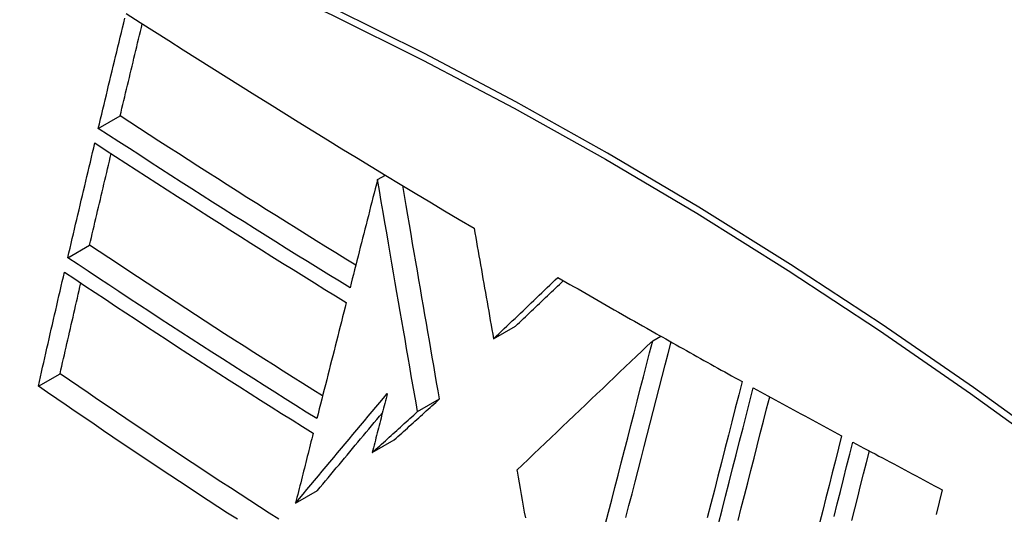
# Model space of a CAD drawing. Header units: inches. Extents: x 27 to 746, y 82 to 342.
# Tile 165 of 256: x 685.744 to 686.008, y 295.33 to 295.463. Entities that reach past the tile are written whole.
import ezdxf

# ---------------------------------------------------------------- set-up
doc = ezdxf.new("R2010")
doc.units = ezdxf.units.IN
doc.header["$MEASUREMENT"] = 0
doc.layers.add('Visible Edges(ANSI)', color=7, linetype='Continuous', lineweight=25)
doc.layers.add('Visible Tangent Edges(ANSI)', color=7, linetype='Continuous', lineweight=25)

msp = doc.modelspace()

# ---------------------------------------------------------------- linework, layer by layer
at = {"layer": 'Visible Edges(ANSI)'}
for p, q in [((685.76487, 295.43356), (685.77073, 295.43694)), ((685.83978, 295.41981), (685.84188, 295.42102)), ((685.83978, 295.41981), (685.83978, 295.41981)), ((685.7567, 295.39885), (685.76254, 295.40222)), ((685.8709, 295.37705), (685.8768, 295.38045)), ((685.9136, 295.37655), (685.91575, 295.37779)), ((685.91416, 295.37869), (685.91465, 295.37841)), ((685.91465, 295.37841), (685.91522, 295.37809)), ((685.74878, 295.36432), (685.75461, 295.36768)), ((685.85051, 295.35751), (685.85641, 295.36091)), ((685.83834, 295.3465), (685.84423, 295.3499)), ((685.87715, 295.3418), (685.8772, 295.34151)), ((685.81778, 295.33293), (685.82367, 295.33632))]:
    msp.add_line(p, q, dxfattribs=at)
at = {"layer": 'Visible Edges(ANSI)', "flags": 128}
for points in [[(685.7723, 295.46447), (685.77612, 295.46203), (685.77994, 295.45958), (685.78377, 295.45715), (685.7876, 295.45471), (685.79144, 295.45228), (685.79529, 295.44985), (685.79915, 295.44742), (685.80301, 295.44499), (685.80688, 295.44257), (685.81075, 295.44015), (685.81464, 295.43774), (685.81852, 295.43533), (685.82241, 295.43292), (685.82631, 295.43053), (685.83021, 295.42813), (685.83412, 295.42574), (685.83803, 295.42336), (685.84196, 295.42097), (685.84589, 295.41859), (685.84983, 295.41622), (685.85379, 295.41384), (685.85775, 295.41147), (685.86172, 295.4091), (685.8657, 295.40674)], [(685.76487, 295.43356), (685.76518, 295.43484), (685.76549, 295.43613), (685.7658, 295.43742), (685.7661, 295.43871), (685.76641, 295.43999), (685.76672, 295.44128), (685.76703, 295.44257), (685.76734, 295.44386), (685.76764, 295.44515), (685.76795, 295.44644), (685.76826, 295.44773), (685.76857, 295.44902), (685.76888, 295.45031), (685.76919, 295.45159), (685.7695, 295.45288), (685.76981, 295.45417), (685.77012, 295.45546), (685.77043, 295.45675), (685.77074, 295.45804), (685.77105, 295.45932), (685.77137, 295.46061), (685.77168, 295.4619), (685.77199, 295.46318)], [(685.77073, 295.43694), (685.77097, 295.43797), (685.77122, 295.439), (685.77147, 295.44003), (685.77171, 295.44106), (685.77196, 295.44209), (685.7722, 295.44312), (685.77245, 295.44415), (685.7727, 295.44518), (685.77295, 295.44621), (685.77319, 295.44724), (685.77344, 295.44827), (685.77369, 295.4493), (685.77393, 295.45033), (685.77418, 295.45137), (685.77443, 295.4524), (685.77468, 295.45343), (685.77493, 295.45446), (685.77517, 295.45549), (685.77542, 295.45652), (685.77567, 295.45755), (685.77592, 295.45858), (685.77617, 295.45961), (685.77642, 295.46064), (685.77667, 295.46167)], [(685.83393, 295.39683), (685.83126, 295.39847), (685.82859, 295.40012), (685.82593, 295.40177), (685.82327, 295.40342), (685.82062, 295.40508), (685.81797, 295.40674), (685.81532, 295.40839), (685.81267, 295.41006), (685.81003, 295.41172), (685.80739, 295.41339), (685.80475, 295.41506), (685.80212, 295.41673), (685.79948, 295.41841), (685.79685, 295.42008), (685.79423, 295.42176), (685.7916, 295.42344), (685.78898, 295.42512), (685.78636, 295.42681), (685.78375, 295.42849), (685.78114, 295.43018), (685.77853, 295.43187), (685.77593, 295.43356), (685.77333, 295.43525), (685.77073, 295.43694)], [(685.83239, 295.39076), (685.82953, 295.39251), (685.82668, 295.39427), (685.82383, 295.39603), (685.82098, 295.3978), (685.81814, 295.39956), (685.8153, 295.40133), (685.81246, 295.40311), (685.80963, 295.40488), (685.8068, 295.40666), (685.80398, 295.40844), (685.80116, 295.41022), (685.79834, 295.41201), (685.79553, 295.41379), (685.79272, 295.41558), (685.78992, 295.41737), (685.78712, 295.41916), (685.78433, 295.42096), (685.78154, 295.42275), (685.77875, 295.42455), (685.77597, 295.42635), (685.77319, 295.42815), (685.77041, 295.42995), (685.76764, 295.43175), (685.76487, 295.43356)], [(685.7567, 295.39885), (685.75699, 295.40013), (685.75729, 295.40141), (685.75759, 295.4027), (685.75789, 295.40398), (685.75819, 295.40526), (685.75849, 295.40655), (685.75879, 295.40783), (685.7591, 295.40912), (685.7594, 295.4104), (685.7597, 295.41169), (685.76, 295.41297), (685.7603, 295.41426), (685.76061, 295.41554), (685.76091, 295.41683), (685.76121, 295.41811), (685.76152, 295.4194), (685.76182, 295.42068), (685.76212, 295.42197), (685.76243, 295.42325), (685.76273, 295.42454), (685.76303, 295.42582), (685.76334, 295.4271), (685.76364, 295.42838), (685.76395, 295.42967)], [(685.76395, 295.42967), (685.76671, 295.42786), (685.76948, 295.42606), (685.77225, 295.42426), (685.77502, 295.42245), (685.7778, 295.42065), (685.78058, 295.41886), (685.78336, 295.41706), (685.78615, 295.41527), (685.78895, 295.41347), (685.79175, 295.41168), (685.79455, 295.40989), (685.79736, 295.4081), (685.80017, 295.40632), (685.80299, 295.40453), (685.80581, 295.40275), (685.80863, 295.40097), (685.81146, 295.39919), (685.8143, 295.39742), (685.81714, 295.39564), (685.81998, 295.39387), (685.82283, 295.39211), (685.82568, 295.39034), (685.82853, 295.38858), (685.83139, 295.38682)], [(685.76254, 295.40222), (685.76278, 295.40325), (685.76302, 295.40427), (685.76326, 295.40529), (685.7635, 295.40632), (685.76373, 295.40734), (685.76397, 295.40836), (685.76421, 295.40939), (685.76445, 295.41041), (685.76469, 295.41144), (685.76494, 295.41246), (685.76518, 295.41349), (685.76542, 295.41451), (685.76566, 295.41554), (685.7659, 295.41656), (685.76614, 295.41759), (685.76638, 295.41861), (685.76662, 295.41964), (685.76687, 295.42066), (685.76711, 295.42169), (685.76735, 295.42271), (685.76759, 295.42374), (685.76784, 295.42476), (685.76808, 295.42579), (685.76832, 295.42681)], [(685.83978, 295.41981), (685.83947, 295.4186), (685.83916, 295.41739), (685.83885, 295.41618), (685.83855, 295.41498), (685.83824, 295.41377), (685.83793, 295.41256), (685.83762, 295.41134), (685.83732, 295.41013), (685.83701, 295.40892), (685.8367, 295.40771), (685.83639, 295.4065), (685.83608, 295.40529), (685.83577, 295.40408), (685.83547, 295.40286), (685.83516, 295.40165), (685.83485, 295.40044), (685.83454, 295.39923), (685.83424, 295.39802), (685.83393, 295.39681), (685.83362, 295.3956), (685.83331, 295.39438), (685.83301, 295.39317), (685.8327, 295.39197), (685.83239, 295.39076)], [(685.85051, 295.35751), (685.8501, 295.35991), (685.84968, 295.36232), (685.84926, 295.36474), (685.84884, 295.36716), (685.84843, 295.36958), (685.848, 295.37202), (685.84758, 295.37448), (685.84716, 295.37694), (685.84673, 295.37942), (685.8463, 295.38192), (685.84587, 295.38444), (685.84543, 295.38698), (685.84499, 295.38954), (685.84454, 295.39213), (685.84409, 295.39475), (685.84364, 295.39739), (685.84317, 295.40007), (685.84271, 295.40277), (685.84224, 295.40551), (685.84176, 295.40829), (685.84127, 295.41111), (685.84078, 295.41397), (685.84028, 295.41686), (685.83978, 295.41981)], [(685.85641, 295.36091), (685.85602, 295.36314), (685.85563, 295.36538), (685.85525, 295.36762), (685.85486, 295.36987), (685.85447, 295.37212), (685.85408, 295.37438), (685.85369, 295.37665), (685.85329, 295.37893), (685.8529, 295.38123), (685.8525, 295.38354), (685.8521, 295.38586), (685.8517, 295.3882), (685.85129, 295.39057), (685.85088, 295.39295), (685.85047, 295.39535), (685.85005, 295.39778), (685.84963, 295.40023), (685.8492, 295.4027), (685.84877, 295.40521), (685.84833, 295.40775), (685.84789, 295.41031), (685.84744, 295.41291), (685.84699, 295.41554), (685.84653, 295.41821)], [(685.8657, 295.40674), (685.86591, 295.40552), (685.86613, 295.4043), (685.86634, 295.40307), (685.86655, 295.40184), (685.86677, 295.40061), (685.86699, 295.39938), (685.8672, 295.39815), (685.86742, 295.39691), (685.86763, 295.39567), (685.86785, 295.39444), (685.86807, 295.3932), (685.86829, 295.39195), (685.8685, 295.39071), (685.86872, 295.38947), (685.86894, 295.38823), (685.86916, 295.38698), (685.86938, 295.38574), (685.8696, 295.3845), (685.86981, 295.38325), (685.87003, 295.38201), (685.87025, 295.38077), (685.87047, 295.37953), (685.87069, 295.37829), (685.8709, 295.37705)], [(685.82504, 295.36174), (685.82239, 295.3634), (685.81975, 295.36506), (685.81711, 295.36672), (685.81448, 295.36838), (685.81185, 295.37005), (685.80923, 295.37172), (685.80661, 295.3734), (685.80399, 295.37507), (685.80138, 295.37675), (685.79876, 295.37843), (685.79616, 295.38012), (685.79355, 295.38181), (685.79095, 295.3835), (685.78835, 295.38519), (685.78575, 295.38688), (685.78316, 295.38858), (685.78057, 295.39028), (685.77798, 295.39198), (685.7754, 295.39369), (685.77282, 295.39539), (685.77024, 295.3971), (685.76767, 295.3988), (685.7651, 295.40051), (685.76254, 295.40222)], [(685.8235, 295.35563), (685.82066, 295.3574), (685.81784, 295.35917), (685.81501, 295.36094), (685.81219, 295.36272), (685.80938, 295.3645), (685.80657, 295.36628), (685.80376, 295.36807), (685.80096, 295.36986), (685.79816, 295.37166), (685.79536, 295.37345), (685.79257, 295.37525), (685.78978, 295.37706), (685.787, 295.37886), (685.78422, 295.38067), (685.78145, 295.38248), (685.77868, 295.38429), (685.77591, 295.38611), (685.77315, 295.38792), (685.7704, 295.38974), (685.76765, 295.39156), (685.7649, 295.39338), (685.76216, 295.3952), (685.75943, 295.39703), (685.7567, 295.39885)], [(685.74878, 295.36432), (685.74907, 295.36559), (685.74935, 295.36687), (685.74964, 295.36815), (685.74993, 295.36943), (685.75022, 295.3707), (685.75051, 295.37198), (685.7508, 295.37326), (685.7511, 295.37454), (685.75139, 295.37582), (685.75168, 295.3771), (685.75197, 295.37838), (685.75226, 295.37966), (685.75256, 295.38094), (685.75285, 295.38222), (685.75315, 295.3835), (685.75344, 295.38478), (685.75373, 295.38606), (685.75403, 295.38733), (685.75432, 295.38861), (685.75462, 295.38989), (685.75491, 295.39117), (685.75521, 295.39245), (685.75551, 295.39372), (685.7558, 295.395)], [(685.7558, 295.395), (685.75853, 295.39317), (685.76127, 295.39134), (685.76401, 295.38952), (685.76676, 295.38769), (685.76951, 295.38587), (685.77226, 295.38404), (685.77502, 295.38222), (685.77779, 295.3804), (685.78055, 295.37859), (685.78332, 295.37677), (685.7861, 295.37496), (685.78887, 295.37316), (685.79165, 295.37135), (685.79444, 295.36955), (685.79722, 295.36776), (685.80001, 295.36597), (685.80281, 295.36418), (685.80561, 295.36239), (685.80841, 295.36061), (685.81122, 295.35883), (685.81404, 295.35705), (685.81686, 295.35528), (685.81968, 295.35351), (685.82252, 295.35174)], [(685.8709, 295.37705), (685.87162, 295.37774), (685.87234, 295.37842), (685.87306, 295.37911), (685.87378, 295.3798), (685.8745, 295.38049), (685.87522, 295.38118), (685.87594, 295.38187), (685.87666, 295.38255), (685.87738, 295.38324), (685.8781, 295.38393), (685.87882, 295.38462), (685.87955, 295.38531), (685.88027, 295.386), (685.88099, 295.38669), (685.88171, 295.38738), (685.88243, 295.38807), (685.88315, 295.38875), (685.88387, 295.38944), (685.88459, 295.39013), (685.88531, 295.39082), (685.88603, 295.3915), (685.88675, 295.39219), (685.88746, 295.39288), (685.88818, 295.39356)], [(685.8768, 295.38045), (685.87734, 295.38096), (685.87787, 295.38147), (685.8784, 295.38198), (685.87894, 295.38249), (685.87947, 295.38301), (685.88001, 295.38352), (685.88054, 295.38403), (685.88107, 295.38454), (685.88161, 295.38505), (685.88214, 295.38556), (685.88268, 295.38607), (685.88321, 295.38658), (685.88375, 295.3871), (685.88428, 295.38761), (685.88482, 295.38812), (685.88535, 295.38863), (685.88589, 295.38914), (685.88642, 295.38965), (685.88696, 295.39017), (685.88749, 295.39068), (685.88803, 295.39119), (685.88856, 295.3917), (685.8891, 295.39221), (685.88963, 295.39272)], [(685.88818, 295.39356), (685.88926, 295.39294), (685.89033, 295.39231), (685.89141, 295.39169), (685.89249, 295.39107), (685.89357, 295.39045), (685.89465, 295.38983), (685.89572, 295.3892), (685.8968, 295.38858), (685.89788, 295.38796), (685.89896, 295.38734), (685.90005, 295.38672), (685.90113, 295.3861), (685.90221, 295.38548), (685.90329, 295.38486), (685.90438, 295.38425), (685.90546, 295.38363), (685.90655, 295.38301), (685.90763, 295.38239), (685.90872, 295.38177), (685.90981, 295.38116), (685.91089, 295.38054), (685.91198, 295.37992), (685.91307, 295.37931), (685.91416, 295.37869)], [(685.75461, 295.36768), (685.75484, 295.3687), (685.75507, 295.36971), (685.7553, 295.37073), (685.75553, 295.37174), (685.75576, 295.37276), (685.75599, 295.37377), (685.75622, 295.37479), (685.75645, 295.37581), (685.75668, 295.37682), (685.75692, 295.37784), (685.75715, 295.37885), (685.75738, 295.37987), (685.75761, 295.38089), (685.75784, 295.3819), (685.75808, 295.38292), (685.75831, 295.38394), (685.75854, 295.38495), (685.75878, 295.38597), (685.75901, 295.38699), (685.75925, 295.388), (685.75948, 295.38902), (685.75971, 295.39004), (685.75995, 295.39105), (685.76018, 295.39207)], [(685.83139, 295.38682), (685.83106, 295.38553), (685.83074, 295.38423), (685.83041, 295.38294), (685.83008, 295.38164), (685.82975, 295.38034), (685.82942, 295.37904), (685.82909, 295.37774), (685.82876, 295.37644), (685.82843, 295.37514), (685.8281, 295.37384), (685.82777, 295.37254), (685.82744, 295.37124), (685.82711, 295.36994), (685.82679, 295.36863), (685.82646, 295.36733), (685.82613, 295.36603), (685.8258, 295.36473), (685.82547, 295.36343), (685.82514, 295.36213), (685.82481, 295.36083), (685.82448, 295.35953), (685.82416, 295.35823), (685.82383, 295.35693), (685.8235, 295.35563)], [(685.91522, 295.37809), (685.91615, 295.37756), (685.91708, 295.37704), (685.91801, 295.37652), (685.91893, 295.37599), (685.91986, 295.37547), (685.92079, 295.37495), (685.92172, 295.37443), (685.92265, 295.3739), (685.92359, 295.37338), (685.92452, 295.37286), (685.92545, 295.37234), (685.92638, 295.37182), (685.92731, 295.37129), (685.92824, 295.37077), (685.92918, 295.37025), (685.93011, 295.36973), (685.93104, 295.36921), (685.93197, 295.36869), (685.93291, 295.36818), (685.93384, 295.36766), (685.93478, 295.36714), (685.93571, 295.36662), (685.93665, 295.3661), (685.93758, 295.36558)], [(685.9136, 295.37655), (685.91215, 295.37517), (685.91069, 295.37377), (685.90922, 295.37237), (685.90773, 295.37096), (685.90624, 295.36953), (685.90473, 295.3681), (685.90322, 295.36666), (685.90171, 295.36522), (685.90018, 295.36376), (685.89865, 295.36231), (685.89712, 295.36084), (685.89558, 295.35938), (685.89404, 295.35791), (685.8925, 295.35644), (685.89095, 295.35497), (685.88941, 295.35349), (685.88787, 295.35202), (685.88632, 295.35055), (685.88478, 295.34908), (685.88325, 295.34762), (685.88172, 295.34616), (685.88019, 295.3447), (685.87867, 295.34324), (685.87715, 295.3418)], [(685.90089, 295.32715), (685.90175, 295.33048), (685.90261, 295.33382), (685.90347, 295.33715), (685.90432, 295.34049), (685.90518, 295.34381), (685.90603, 295.34714), (685.90689, 295.35045), (685.90774, 295.35376), (685.90859, 295.35706), (685.90943, 295.36034), (685.91027, 295.36362), (685.91111, 295.36687), (685.91195, 295.37012), (685.91278, 295.37334), (685.9136, 295.37655)], [(685.90642, 295.32909), (685.90723, 295.33227), (685.90805, 295.33544), (685.90886, 295.33862), (685.90968, 295.34179), (685.9105, 295.34496), (685.91131, 295.34812), (685.91212, 295.35128), (685.91293, 295.35444), (685.91374, 295.35758), (685.91455, 295.36072), (685.91535, 295.36384), (685.91616, 295.36696), (685.91695, 295.37006), (685.91775, 295.37315), (685.91854, 295.37622)], [(685.81328, 295.32862), (685.81068, 295.33029), (685.80808, 295.33197), (685.80548, 295.33365), (685.8029, 295.33533), (685.80032, 295.33701), (685.79774, 295.33869), (685.79517, 295.34038), (685.79261, 295.34207), (685.79005, 295.34376), (685.78749, 295.34545), (685.78494, 295.34715), (685.7824, 295.34885), (685.77986, 295.35055), (685.77732, 295.35225), (685.77479, 295.35395), (685.77226, 295.35566), (685.76973, 295.35737), (685.7672, 295.35908), (685.76468, 295.3608), (685.76216, 295.36252), (685.75964, 295.36424), (685.75712, 295.36596), (685.75461, 295.36768)], [(685.80217, 295.3286), (685.79956, 295.33029), (685.79696, 295.33198), (685.79437, 295.33367), (685.79178, 295.33537), (685.7892, 295.33706), (685.78662, 295.33876), (685.78405, 295.34047), (685.78148, 295.34217), (685.77893, 295.34387), (685.77637, 295.34558), (685.77383, 295.34728), (685.77129, 295.34899), (685.76876, 295.3507), (685.76623, 295.3524), (685.76372, 295.35411), (685.76121, 295.35581), (685.7587, 295.35752), (685.75621, 295.35922), (685.75373, 295.36092), (685.75125, 295.36262), (685.74878, 295.36432)], [(685.93758, 295.36558), (685.93667, 295.36202), (685.93575, 295.35843), (685.93483, 295.35482), (685.9339, 295.35118), (685.93297, 295.34753), (685.93203, 295.34386), (685.93109, 295.34017), (685.93015, 295.33647), (685.9292, 295.33276), (685.92825, 295.32904)], [(685.93126, 295.32741), (685.93221, 295.33113), (685.93315, 295.33484), (685.93409, 295.33853), (685.93503, 295.34222), (685.93597, 295.34589), (685.9369, 295.34954), (685.93783, 295.35317), (685.93875, 295.35678), (685.93966, 295.36037), (685.94057, 295.36393)], [(685.94057, 295.36393), (685.94155, 295.36339), (685.94254, 295.36285), (685.94352, 295.3623), (685.94451, 295.36176), (685.94549, 295.36122), (685.94648, 295.36068), (685.94746, 295.36014), (685.94845, 295.3596), (685.94943, 295.35906), (685.95042, 295.35852), (685.95141, 295.35798), (685.9524, 295.35744), (685.95338, 295.3569), (685.95437, 295.35636), (685.95536, 295.35582), (685.95635, 295.35528), (685.95734, 295.35474), (685.95833, 295.35421), (685.95932, 295.35367), (685.96031, 295.35313), (685.9613, 295.35259), (685.96229, 295.35206), (685.96328, 295.35152), (685.96427, 295.35098)], [(685.81778, 295.33293), (685.8188, 295.33415), (685.81982, 295.33537), (685.82084, 295.3366), (685.82186, 295.33783), (685.82288, 295.33905), (685.82391, 295.34028), (685.82493, 295.34151), (685.82596, 295.34275), (685.82698, 295.34398), (685.82801, 295.34521), (685.82904, 295.34644), (685.83007, 295.34767), (685.8311, 295.3489), (685.83213, 295.35014), (685.83316, 295.35137), (685.83419, 295.3526), (685.83522, 295.35383), (685.83625, 295.35505), (685.83727, 295.35628), (685.8383, 295.35751), (685.83933, 295.35873), (685.84035, 295.35995), (685.84138, 295.36117), (685.8424, 295.36239)], [(685.8424, 295.36239), (685.84223, 295.36173), (685.84206, 295.36107), (685.84189, 295.36041), (685.84172, 295.35974), (685.84155, 295.35908), (685.84138, 295.35842), (685.84122, 295.35776), (685.84105, 295.3571), (685.84088, 295.35643), (685.84071, 295.35577), (685.84054, 295.35511), (685.84037, 295.35445), (685.8402, 295.35378), (685.84003, 295.35312), (685.83986, 295.35246), (685.83969, 295.3518), (685.83952, 295.35113), (685.83935, 295.35047), (685.83919, 295.34981), (685.83902, 295.34915), (685.83885, 295.34848), (685.83868, 295.34782), (685.83851, 295.34716), (685.83834, 295.3465)], [(685.84423, 295.3499), (685.84474, 295.35036), (685.84525, 295.35082), (685.84575, 295.35127), (685.84626, 295.35173), (685.84676, 295.35219), (685.84727, 295.35265), (685.84778, 295.35311), (685.84829, 295.35357), (685.84879, 295.35403), (685.8493, 295.35448), (685.84981, 295.35494), (685.85031, 295.3554), (685.85082, 295.35586), (685.85133, 295.35632), (685.85184, 295.35678), (685.85235, 295.35724), (685.85285, 295.3577), (685.85336, 295.35816), (685.85387, 295.35862), (685.85438, 295.35907), (685.85488, 295.35953), (685.85539, 295.35999), (685.8559, 295.36045), (685.85641, 295.36091)], [(685.93651, 295.32829), (685.93737, 295.33166), (685.93822, 295.33502), (685.93908, 295.33837), (685.93993, 295.34172), (685.94078, 295.34505), (685.94163, 295.34837), (685.94247, 295.35168), (685.94331, 295.35497), (685.94414, 295.35825), (685.94498, 295.3615)], [(685.82367, 295.33632), (685.82438, 295.33719), (685.8251, 295.33805), (685.82582, 295.33892), (685.82654, 295.33978), (685.82727, 295.34065), (685.82799, 295.34152), (685.82871, 295.34239), (685.82944, 295.34326), (685.83016, 295.34413), (685.83089, 295.34499), (685.83161, 295.34586), (685.83234, 295.34674), (685.83306, 295.34761), (685.83379, 295.34848), (685.83452, 295.34935), (685.83525, 295.35022), (685.83597, 295.35109), (685.8367, 295.35196), (685.83743, 295.35283), (685.83816, 295.3537), (685.83888, 295.35457), (685.83961, 295.35544), (685.84034, 295.35631), (685.84107, 295.35718)], [(685.83834, 295.3465), (685.83885, 295.34695), (685.83935, 295.34741), (685.83986, 295.34787), (685.84036, 295.34833), (685.84087, 295.34879), (685.84138, 295.34925), (685.84188, 295.34971), (685.84239, 295.35016), (685.8429, 295.35062), (685.84341, 295.35108), (685.84391, 295.35154), (685.84442, 295.352), (685.84493, 295.35246), (685.84544, 295.35292), (685.84594, 295.35338), (685.84645, 295.35384), (685.84696, 295.35429), (685.84747, 295.35475), (685.84797, 295.35521), (685.84848, 295.35567), (685.84899, 295.35613), (685.8495, 295.35659), (685.85, 295.35705), (685.85051, 295.35751)], [(685.82252, 295.35174), (685.82232, 295.35095), (685.82212, 295.35017), (685.82192, 295.34939), (685.82173, 295.3486), (685.82153, 295.34782), (685.82133, 295.34704), (685.82113, 295.34625), (685.82094, 295.34547), (685.82074, 295.34469), (685.82054, 295.3439), (685.82034, 295.34312), (685.82015, 295.34233), (685.81995, 295.34155), (685.81975, 295.34076), (685.81955, 295.33998), (685.81936, 295.3392), (685.81916, 295.33841), (685.81896, 295.33763), (685.81877, 295.33684), (685.81857, 295.33606), (685.81837, 295.33528), (685.81817, 295.33449), (685.81798, 295.33371), (685.81778, 295.33293)], [(685.96427, 295.35098), (685.96344, 295.34769), (685.96261, 295.34437), (685.96177, 295.34104), (685.96093, 295.3377), (685.96008, 295.33435), (685.95923, 295.33098), (685.95839, 295.3276)], [(685.96227, 295.32935), (685.96311, 295.33272), (685.96395, 295.33607), (685.96479, 295.33941), (685.96563, 295.34274), (685.96646, 295.34605), (685.96729, 295.34935)], [(685.96729, 295.34935), (685.96829, 295.34881), (685.96928, 295.34828), (685.97028, 295.34774), (685.97127, 295.34721), (685.97227, 295.34667), (685.97326, 295.34614), (685.97426, 295.3456), (685.97526, 295.34507), (685.97625, 295.34453), (685.97725, 295.344), (685.97825, 295.34347), (685.97925, 295.34293), (685.98024, 295.3424), (685.98124, 295.34187), (685.98224, 295.34133), (685.98324, 295.3408), (685.98424, 295.34027), (685.98524, 295.33974), (685.98624, 295.3392), (685.98724, 295.33867), (685.98824, 295.33814), (685.98924, 295.33761), (685.99024, 295.33708), (685.99125, 295.33655)], [(685.96704, 295.32831), (685.96782, 295.33145), (685.96861, 295.33457), (685.96939, 295.33768), (685.97017, 295.34079), (685.97095, 295.34388), (685.97172, 295.34696)], [(685.8772, 295.34151), (685.87748, 295.33995), (685.87776, 295.33839), (685.87804, 295.33683), (685.87832, 295.33527), (685.8786, 295.3337), (685.87888, 295.33214), (685.87916, 295.33056), (685.87945, 295.32899)], [(685.99125, 295.33655), (685.99043, 295.33324), (685.98961, 295.32992)]]:
    msp.add_lwpolyline(points, dxfattribs=at)
at = {"layer": 'Visible Edges(ANSI)'}
msp.add_ellipse((685.96291, 294.44855), major_axis=(-0.64961, 1.12515), ratio=0.57735, start_param=5.161526, end_param=5.834048, dxfattribs=at)
at = {"layer": 'Visible Tangent Edges(ANSI)'}
msp.add_line((685.83978, 295.41981), (685.84188, 295.42102), dxfattribs=at)
at = {"layer": 'Visible Tangent Edges(ANSI)', "flags": 128}
for points in [[(686.02419, 295.34629), (685.99969, 295.36398), (685.97513, 295.3809), (685.95056, 295.39704), (685.92599, 295.41239), (685.90143, 295.42694), (685.87689, 295.4407), (685.85235, 295.45367), (685.82785, 295.46583), (685.80341, 295.47718), (685.77905, 295.48769), (685.75482, 295.49736), (685.7307, 295.50619), (685.70671, 295.51417), (685.68289, 295.52128), (685.65923, 295.52754), (685.63577, 295.53292), (685.61251, 295.53744)], [(685.6127, 295.53482), (685.63588, 295.5304), (685.65928, 295.52512), (685.68287, 295.51897), (685.70664, 295.51195), (685.73056, 295.50407), (685.75462, 295.49533), (685.7788, 295.48575), (685.8031, 295.47531), (685.82749, 295.46403), (685.85194, 295.45193), (685.87642, 295.43901), (685.9009, 295.42529), (685.9254, 295.41077), (685.9499, 295.39545), (685.9744, 295.37932), (685.99888, 295.3624), (686.0233, 295.34472)]]:
    msp.add_lwpolyline(points, dxfattribs=at)

doc.saveas('drawing.dxf')
